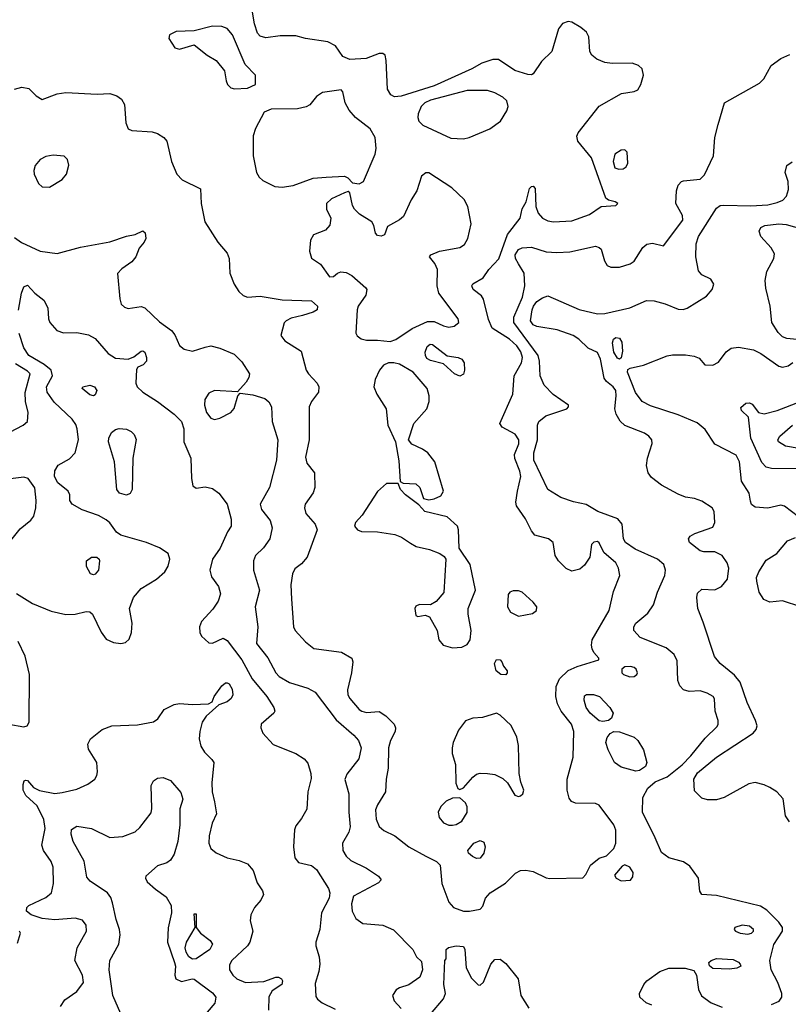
# Model space of a CAD drawing. Extents: x 1173029 to 1307123, y 522559 to 678521.
# Tile 235 of 256: x 1230683 to 1234876, y 592936 to 598308. Entities that reach past the tile are written whole.
import ezdxf

# ---------------------------------------------------------------- set-up
doc = ezdxf.new("R2010")
doc.units = 0

msp = doc.modelspace()

# ---------------------------------------------------------------- linework, layer by layer
at = {"layer": '0CON10XD'}
for points in [[(1230655, 597928), (1230695, 597940), (1230732.7, 597932.7), (1230773.2, 597893.2), (1230805, 597873.3), (1230887.4, 597902.6), (1230935, 597910.5), (1231105, 597901.1), (1231175, 597905.5), (1231213.1, 597893.1), (1231238, 597875), (1231255.7, 597845), (1231262, 597745), (1231275, 597712.5), (1231295, 597703.3), (1231405, 597695.8), (1231435, 597687.1), (1231470, 597665), (1231485.8, 597645), (1231510.8, 597535), (1231540, 597465), (1231570, 597435), (1231670, 597385), (1231673.9, 597305), (1231693.5, 597205), (1231763.4, 597093.4), (1231815.6, 597035), (1231825.5, 597005), (1231830, 596925), (1231853.6, 596865), (1231877.8, 596825), (1231902.6, 596802.6), (1231925, 596793.5), (1231995, 596798.9), (1232115, 596780.4), (1232275, 596774.4), (1232307.1, 596745), (1232305.8, 596725), (1232285, 596712.2), (1232225.5, 596694.5), (1232165, 596680), (1232136.7, 596665), (1232126.1, 596653.9), (1232108, 596585), (1232128.8, 596555), (1232219.1, 596499.1), (1232246.5, 596395), (1232257.8, 596375), (1232305.3, 596325.3), (1232315.5, 596305), (1232313.1, 596275), (1232275, 596224.4), (1232262.2, 596195), (1232262.7, 596015), (1232241.7, 595921.7), (1232248.8, 595888.8), (1232290.6, 595835), (1232293.8, 595755), (1232284.1, 595725.9), (1232240, 595665), (1232236.4, 595645), (1232244.7, 595614.7), (1232295.8, 595555), (1232305.7, 595525), (1232250.8, 595375), (1232220.9, 595339.1), (1232185, 595312), (1232170.6, 595285), (1232161.5, 595225), (1232165.9, 595145.9), (1232176.5, 594995), (1232186.7, 594975), (1232243.1, 594913.1), (1232287.9, 594877.9), (1232437.8, 594857.8), (1232495.7, 594825), (1232500.6, 594805), (1232492.9, 594745), (1232471.3, 594651.3), (1232473.5, 594625), (1232485, 594604.3), (1232534.4, 594545), (1232549.2, 594535), (1232575, 594527.5), (1232645, 594534.3), (1232680.9, 594510.9), (1232725.6, 594465), (1232732.9, 594445), (1232730.6, 594425), (1232705.6, 594375), (1232694.4, 594335), (1232692.9, 594225), (1232682.5, 594165), (1232679.2, 594095), (1232635.5, 594024.5), (1232625, 593996.7), (1232627, 593947), (1232645, 593906.7), (1232670, 593885), (1232730, 593855), (1232806.2, 593795), (1232899.2, 593745), (1232956.2, 593715), (1232976.2, 593695), (1232986.7, 593595), (1233025, 593493.8), (1233050, 593465), (1233105, 593444.5), (1233136.4, 593443.6), (1233195, 593456), (1233209.1, 593470.9), (1233224.3, 593515), (1233249.4, 593545), (1233332.7, 593597.3), (1233388, 593652), (1233415, 593665.7), (1233445, 593667.8), (1233485, 593660), (1233555, 593626.9), (1233575, 593623.3), (1233755, 593626.7), (1233771.2, 593645), (1233796.7, 593695), (1233845, 593733.3), (1233883.6, 593746.4), (1233924.1, 593785.9), (1233936, 593815), (1233934.4, 593885.6), (1233923.8, 593915), (1233845, 594023.1), (1233825, 594031.1), (1233714.4, 594034.4), (1233693.1, 594043.1), (1233681.3, 594061.3), (1233670.5, 594105), (1233669.5, 594165), (1233702.7, 594285), (1233705.3, 594425), (1233693.1, 594465), (1233636.4, 594535), (1233617.9, 594575), (1233607.5, 594615), (1233610.5, 594669.5), (1233628.1, 594711.9), (1233675, 594756.7), (1233725, 594780), (1233842.5, 594815), (1233843.3, 594825), (1233815.5, 594855.5), (1233806.9, 594875), (1233802.5, 594895), (1233806.5, 594925), (1233898.7, 595085), (1233922.2, 595187.8), (1233957.8, 595275), (1233950, 595315), (1233934.4, 595345), (1233870.4, 595400.4), (1233845, 595454), (1233835, 595460.6), (1233815, 595456.9), (1233802, 595445), (1233794, 595375), (1233765, 595332), (1233739.2, 595310.8), (1233695, 595300), (1233664.1, 595314.1), (1233623.3, 595355), (1233604.1, 595384.1), (1233593.3, 595455), (1233567.5, 595475), (1233494, 595495), (1233475, 595520), (1233442.7, 595585), (1233393.1, 595655), (1233390, 595675), (1233398.9, 595735), (1233417.3, 595815), (1233411.6, 595845), (1233384.3, 595914.3), (1233382.7, 595935), (1233405.2, 595994.8), (1233406.7, 596015), (1233386.8, 596046.8), (1233314.7, 596084.7), (1233302.9, 596105), (1233373.2, 596265), (1233380.7, 596365), (1233420.6, 596435), (1233425.9, 596465), (1233416.9, 596495), (1233395, 596528.3), (1233355, 596564.8), (1233261.1, 596625), (1233241.4, 596671.4), (1233214, 596784), (1233201.8, 596801.8), (1233156.2, 596835), (1233148.8, 596855), (1233155, 596866), (1233210.9, 596899.1), (1233241.8, 596945), (1233297.1, 597002.9), (1233343.5, 597136.5), (1233414.2, 597225), (1233424.2, 597275.8), (1233445.8, 597315), (1233465, 597386.2), (1233475, 597398), (1233485, 597398.8), (1233495, 597386.7), (1233498, 597288), (1233512.2, 597252.2), (1233536, 597225), (1233565, 597210.5), (1233595.4, 597205.4), (1233695, 597211.1), (1233790.8, 597245), (1233855, 597289.2), (1233935, 597294.4), (1233946.7, 597305), (1233932.5, 597315), (1233895, 597323.8), (1233881.2, 597335), (1233832, 597472), (1233801.9, 597555), (1233728.1, 597645), (1233723.2, 597673.2), (1233729.3, 597690.7), (1233844.6, 597835.4), (1233965.7, 597904.3), (1234035, 597915.7), (1234054.4, 597925.6), (1234071.4, 597955), (1234087.1, 598005), (1234078.9, 598038.9), (1234058.6, 598058.6), (1234025, 598071.5), (1233915, 598068.1), (1233875, 598074.3), (1233832.2, 598092.2), (1233804.6, 598114.6), (1233793.8, 598133.8), (1233788.8, 598215), (1233775, 598240), (1233745, 598265.5), (1233695, 598293.6), (1233675, 598298.5), (1233645, 598287.8), (1233622, 598258), (1233585.3, 598134.7), (1233529.6, 598080.4), (1233485, 598013.1), (1233475, 598006.7), (1233455, 598008.2), (1233385, 598031.1), (1233295, 598090.8), (1233265, 598091.4), (1233205, 598070), (1233150.6, 598039.4), (1232945, 597946.7), (1232765, 597891.3), (1232727.3, 597887.3), (1232707.7, 597897.7), (1232689.2, 597929.2), (1232683.1, 598085), (1232676.7, 598115), (1232663.9, 598123.9), (1232643.6, 598123.6), (1232574, 598096), (1232485, 598090.3), (1232446.7, 598106.7), (1232405.2, 598165.2), (1232365, 598187.8), (1232242.5, 598205), (1232190.3, 598220.3), (1232105, 598219.1), (1232025, 598208.2), (1231995, 598217.9), (1231980.7, 598235), (1231964.2, 598285), (1231941.2, 598425)], [(1231855, 597931.4), (1231925, 597934.3), (1231970, 597955), (1231970, 598005), (1231913.9, 598063.9), (1231844.4, 598225), (1231815, 598260.6), (1231785, 598270), (1231735, 598273.1), (1231635, 598247.1), (1231537.3, 598242.7), (1231500, 598225), (1231497.5, 598205), (1231530, 598155), (1231555, 598147.5), (1231635, 598170), (1231706.2, 598115), (1231755.5, 598085.5), (1231799.7, 598029.7), (1231808.8, 597975), (1231816.7, 597955), (1231835, 597936.2), (1231855, 597931.4)], [(1234785.3, 592934.7), (1234826.5, 592953.5), (1234840, 592975), (1234840, 592995), (1234819.5, 593055), (1234782, 593125), (1234775.3, 593175), (1234797.7, 593262.3), (1234844.7, 593335.3), (1234844.6, 593355), (1234824.6, 593385), (1234759.1, 593449.2), (1234725, 593471.3), (1234485, 593530), (1234403.8, 593535), (1234393.4, 593553.4), (1234385.6, 593625), (1234339.8, 593689.8), (1234305, 593714.4), (1234225, 593735.5), (1234183.8, 593763.8), (1234150.3, 593845), (1234080, 593985), (1234082, 594065), (1234110, 594115), (1234150.4, 594149.6), (1234215, 594177.3), (1234297.2, 594242.8), (1234345, 594291.5), (1234422.3, 594387.7), (1234487.8, 594452.2), (1234494.4, 594465), (1234493.3, 594485), (1234477.5, 594535), (1234473.6, 594603.6), (1234466.7, 594615), (1234434.3, 594634.3), (1234395, 594645.6), (1234335, 594642.5), (1234305, 594651.2), (1234284.6, 594674.6), (1234273.1, 594703.1), (1234269.4, 594809.4), (1234253.1, 594845), (1234210.2, 594880.2), (1234067.9, 594937.9), (1234034.2, 594975), (1234032.9, 594995), (1234044.2, 595015), (1234110, 595070), (1234140.6, 595115), (1234162.5, 595185), (1234201.9, 595275), (1234205.6, 595305), (1234196.4, 595336.4), (1234162, 595365), (1234040.1, 595420.1), (1233987.9, 595455), (1233977.1, 595475), (1233969.1, 595555), (1233945.8, 595585), (1233836.7, 595625), (1233773.6, 595663.6), (1233705, 595678.1), (1233635, 595701.4), (1233565, 595744), (1233487.1, 595905), (1233487.1, 595945), (1233508.8, 596015), (1233508.1, 596095), (1233515.7, 596115), (1233553.8, 596146.2), (1233667.5, 596185), (1233677.5, 596195), (1233677.5, 596205), (1233592.6, 596262.6), (1233543.7, 596313.7), (1233522.9, 596365), (1233519.6, 596445), (1233511.8, 596475), (1233379.7, 596655), (1233379.7, 596685), (1233426.4, 596793.6), (1233439, 596855), (1233434.7, 596924.7), (1233405, 596975.7), (1233388, 597005), (1233386.6, 597025), (1233405, 597053.6), (1233425, 597062.3), (1233475, 597066.2), (1233555, 597041.8), (1233612.8, 597037.2), (1233685, 597041.5), (1233825, 597071.9), (1233845, 597065.8), (1233855.4, 597055.4), (1233873.1, 596993.1), (1233887.5, 596967.5), (1233908.2, 596958.2), (1233955, 596957.1), (1234013.9, 596976.1), (1234035, 596990.6), (1234082.9, 597065), (1234105, 597083.1), (1234135, 597088.1), (1234195, 597073.3), (1234301.5, 597215), (1234299.2, 597239.2), (1234263.3, 597305), (1234267.1, 597375), (1234275.7, 597404.3), (1234293.8, 597425), (1234305, 597429.2), (1234395, 597437.1), (1234418.8, 597461.2), (1234468.5, 597565), (1234474.6, 597665.4), (1234493.2, 597736.8), (1234528.8, 597855), (1234719.1, 597960.9), (1234742, 597985), (1234782.4, 598057.6), (1234835, 598095.7), (1234885, 598118.1)], [(1232115, 597394.3), (1232175, 597403.5), (1232285, 597442.9), (1232355, 597448.5), (1232455, 597453.3), (1232472.5, 597445), (1232498.3, 597418.3), (1232535, 597412), (1232558.1, 597425), (1232623.2, 597575), (1232627.7, 597605), (1232623.2, 597665), (1232595, 597711.8), (1232515, 597774.5), (1232481.1, 597815), (1232458.6, 597855), (1232446.2, 597915), (1232437.5, 597925), (1232335, 597911.2), (1232301.7, 597888.3), (1232266.8, 597843.2), (1232246.7, 597833.3), (1232199.1, 597820.9), (1232055, 597820), (1232017.1, 597802.9), (1231968.7, 597715), (1231957.1, 597675), (1231956.6, 597565), (1231975.8, 597474.2), (1231989.5, 597449.5), (1232009.8, 597429.8), (1232075, 597398.1), (1232115, 597394.3)], [(1233105, 597657.5), (1233135, 597664.5), (1233247.6, 597712.4), (1233305.6, 597754.4), (1233340.3, 597809.7), (1233347.1, 597835), (1233341.1, 597865), (1233318.6, 597885), (1233275, 597909.2), (1233235, 597920.7), (1233125, 597921.1), (1232925, 597869.6), (1232893.6, 597855), (1232873.8, 597835), (1232856.5, 597795), (1232854.5, 597775), (1232860.6, 597755), (1232883, 597733), (1233035, 597661.8), (1233105, 597657.5)], [(1233952.3, 597492.3), (1233975, 597494), (1233992.5, 597505), (1234000, 597525), (1233997.5, 597585), (1233985, 597597.5), (1233965, 597596.2), (1233930, 597575), (1233920, 597535), (1233930, 597500), (1233952.3, 597492.3)], [(1230845, 597394.6), (1230915, 597435.5), (1230939.2, 597465), (1230950.5, 597515), (1230944.2, 597545), (1230925, 597564), (1230865, 597569.4), (1230825, 597561.4), (1230794.7, 597545.3), (1230767.8, 597512.2), (1230760.5, 597485), (1230762.7, 597465), (1230785, 597414.4), (1230805, 597395.5), (1230845, 597394.6)], [(1234145, 596773.5), (1234205, 596758.5), (1234275, 596728.2), (1234302.9, 596727.1), (1234325, 596733.8), (1234430.2, 596799.8), (1234460.8, 596835), (1234470, 596865), (1234453, 596893), (1234405, 596915.7), (1234386.9, 596936.9), (1234372.4, 597015), (1234374, 597085), (1234386.1, 597125), (1234485, 597280), (1234505, 597293.5), (1234523.9, 597296.1), (1234672, 597292), (1234765, 597298.6), (1234815, 597310), (1234846, 597324), (1234866.9, 597345), (1234877.9, 597382.1), (1234875.3, 597425), (1234859.4, 597475), (1234868.1, 597511.9), (1234896.9, 597533.1)], [(1232705, 596552.9), (1232735, 596563.1), (1232825, 596622.8), (1232908.2, 596661.8), (1232945, 596661.8), (1232995, 596638.2), (1233025, 596631.1), (1233054, 596636), (1233078.6, 596655), (1233075.7, 596675), (1232969.4, 596815), (1232960.5, 596855), (1232963.1, 596945), (1232948.1, 596978.1), (1232918.8, 597015), (1232926.2, 597025), (1232974, 597045), (1233085, 597064.4), (1233109.5, 597080.5), (1233127.1, 597115), (1233146.9, 597195), (1233128.3, 597288.3), (1233107.5, 597327.5), (1233040, 597390), (1232915, 597472.5), (1232898.3, 597471.7), (1232875.9, 597454.1), (1232850, 597375), (1232818.4, 597325), (1232776.7, 597235), (1232755, 597215.6), (1232690.5, 597179.5), (1232672.5, 597135), (1232655, 597126.7), (1232635, 597131.2), (1232625, 597142.5), (1232615.8, 597185.8), (1232603.8, 597205), (1232537, 597247), (1232509.5, 597275), (1232499.1, 597295), (1232483.3, 597363.3), (1232475, 597370), (1232455, 597363.8), (1232385, 597330), (1232357.5, 597305), (1232357.1, 597275), (1232381.4, 597225), (1232375, 597186.7), (1232351.2, 597158.8), (1232286.2, 597135), (1232268.9, 597105), (1232264.6, 597044.6), (1232275, 597006.2), (1232324.4, 596974.4), (1232374.1, 596904.1), (1232395, 596906.7), (1232416.7, 596925), (1232435, 596931.4), (1232465, 596927.8), (1232495, 596911.4), (1232571.2, 596845), (1232576.2, 596835), (1232572, 596805), (1232530, 596745), (1232523.8, 596725), (1232517, 596597), (1232523.6, 596583.6), (1232546.1, 596566.1), (1232575, 596560), (1232635, 596560), (1232705, 596552.9)], [(1230692.9, 597092.9), (1230795, 597044.2), (1230887.3, 597032.7), (1231015, 597067.5), (1231175, 597095.5), (1231265, 597126.5), (1231313.4, 597136.6), (1231355, 597156.7), (1231368, 597145), (1231370.8, 597115), (1231362.5, 597095), (1231335, 597061.2), (1231315.9, 597014.1), (1231295, 596986.5), (1231240.8, 596949.2), (1231217.3, 596922.7), (1231228.6, 596785), (1231237.5, 596755), (1231255, 596739.4), (1231275, 596731.8), (1231345, 596743.1), (1231365, 596735.7), (1231445, 596660), (1231511.7, 596611.7), (1231529.3, 596589.3), (1231555, 596531.2), (1231580.3, 596510.3), (1231625, 596499.2), (1231695, 596521.9), (1231725, 596527.8), (1231775, 596516.5), (1231852.4, 596482.4), (1231895, 596442), (1231936, 596375), (1231933.8, 596355), (1231918.8, 596331.2), (1231871.7, 596278.3), (1231745.8, 596284.2), (1231715, 596270), (1231694, 596236), (1231691.1, 596205), (1231701.8, 596165), (1231725, 596133.1), (1231745, 596126.9), (1231775, 596133.3), (1231835.8, 596165), (1231853.4, 596186.6), (1231873.3, 596256.7), (1231885, 596270), (1231955, 596262), (1232020.8, 596240.8), (1232042.3, 596222.3), (1232056.2, 596195), (1232060, 596115), (1232091.9, 596015), (1232084.5, 595905), (1232045.6, 595755), (1231994.3, 595665), (1232003.1, 595635), (1232048.8, 595575), (1232061.2, 595535), (1232048.5, 595475), (1232014, 595426), (1231970, 595385), (1231958.6, 595355), (1231959.2, 595305), (1231991.5, 595195), (1231967.8, 595105), (1231982.4, 594995), (1231975.5, 594905), (1232036.8, 594826.8), (1232081.2, 594745), (1232099.5, 594725), (1232155, 594692.2), (1232255, 594661.5), (1232295, 594640), (1232409, 594489), (1232505.5, 594405), (1232531.5, 594375), (1232545.4, 594335), (1232533.5, 594275), (1232467.4, 594192.6), (1232457, 594163), (1232478.5, 594085), (1232478.7, 593985), (1232486.3, 593905), (1232479.3, 593875), (1232444.5, 593815), (1232445.5, 593775), (1232464, 593744), (1232490.2, 593720.2), (1232575, 593678.5), (1232640.8, 593635), (1232654.2, 593615), (1232641.1, 593598.9), (1232505, 593526), (1232493.3, 593485), (1232496.4, 593445), (1232517.5, 593405), (1232555, 593376.4), (1232665, 593368.2), (1232723, 593343), (1232827.5, 593235), (1232847.5, 593195), (1232875, 593170), (1232880, 593125), (1232866.7, 593085), (1232806.8, 593043.2), (1232755, 593027.1), (1232736.2, 593015), (1232717.1, 592985), (1232725.6, 592955.6), (1232765, 592914)], [(1234923.2, 596563.2), (1234867.9, 596567.9), (1234845, 596577.1), (1234821.5, 596601.5), (1234785.4, 596655.4), (1234777.8, 596745), (1234752.8, 596842.8), (1234749.5, 596885), (1234758.2, 596935), (1234796.4, 597005), (1234800.2, 597030.2), (1234782.6, 597062.6), (1234726.2, 597125), (1234716.7, 597155), (1234726.1, 597173.9), (1234747.5, 597185), (1234825, 597194.5), (1234865, 597189.6), (1234955, 597165.3)], [(1230655, 597119.2), (1230692.9, 597092.9)], [(1230677.1, 596722.9), (1230693.1, 596815), (1230705, 596850), (1230725, 596860), (1230765, 596816), (1230815, 596777.1), (1230837.3, 596735), (1230840.4, 596675), (1230846.9, 596655), (1230885, 596612.7), (1230921.3, 596598.7), (1230995, 596600.5), (1231058.2, 596588.2), (1231095, 596568.1), (1231165, 596486.9), (1231205, 596460.8), (1231275, 596456), (1231305, 596468.8), (1231345, 596500), (1231355, 596501.2), (1231365, 596493.8), (1231375.6, 596465), (1231374, 596445), (1231356.7, 596425), (1231328.3, 596411.7), (1231320.8, 596399.2), (1231317.5, 596325), (1231324.2, 596305), (1231354.3, 596275), (1231434.4, 596225), (1231525, 596156.5), (1231566.5, 596115), (1231578.2, 596075), (1231579.4, 596005), (1231617.5, 595915), (1231620, 595805), (1231627.5, 595765), (1231645, 595752.5), (1231695, 595760), (1231735, 595750), (1231768.6, 595725), (1231815.5, 595665), (1231836.9, 595583.1), (1231837.1, 595545), (1231816.2, 595513.8), (1231776.1, 595423.9), (1231735.5, 595365), (1231721.1, 595305), (1231729.1, 595269.1), (1231767.5, 595215), (1231779.2, 595175), (1231765, 595135.8), (1231737.4, 595092.6), (1231675, 595024), (1231664.5, 594995), (1231665.6, 594965), (1231675.5, 594945.5), (1231715, 594908.8), (1231735, 594906.2), (1231793.6, 594933.6), (1231815, 594921.2), (1231894.7, 594815), (1231951.4, 594711.4), (1232031.1, 594615), (1232070, 594555), (1232074.2, 594535), (1232069.2, 594525), (1232001.1, 594465), (1231998.1, 594445), (1232009.2, 594415), (1232065, 594353.1), (1232190, 594305), (1232235.8, 594275), (1232255, 594251.2), (1232272.2, 594195), (1232272.6, 594167.4), (1232254.4, 594095), (1232249.1, 594000.9), (1232219.8, 593950.2), (1232189.8, 593910.2), (1232182, 593888), (1232176.2, 593795), (1232184.5, 593735), (1232205, 593710), (1232275, 593692.7), (1232302.6, 593672.6), (1232367.7, 593567.7), (1232375.8, 593545), (1232371.2, 593515), (1232330, 593435), (1232320.6, 593345), (1232299.4, 593275), (1232299.4, 593255), (1232317.7, 593195), (1232320, 593155), (1232315.3, 593114.7), (1232295, 593050), (1232299.3, 592979.3), (1232307.5, 592965), (1232333.7, 592943.7), (1232405, 592910)], [(1234882.6, 593932.6), (1234860.8, 593965), (1234847.4, 594057.4), (1234812.9, 594095), (1234775, 594119.5), (1234745, 594133.5), (1234695, 594145.5), (1234660.6, 594139.4), (1234525.4, 594064.6), (1234485, 594051.5), (1234435, 594051.5), (1234405, 594060.6), (1234365, 594101.2), (1234361.3, 594165), (1234380.3, 594199.7), (1234485, 594285.4), (1234684.3, 594415), (1234700, 594435), (1234705.5, 594455), (1234697.5, 594485), (1234652, 594582), (1234614.2, 594694.2), (1234582.5, 594732.5), (1234504.5, 594795), (1234474.1, 594834.1), (1234410.8, 595020.8), (1234382.5, 595095), (1234376.9, 595155), (1234380.2, 595179.8), (1234405, 595201.9), (1234475, 595198.2), (1234511.9, 595215), (1234543.6, 595256.3), (1234551.2, 595315), (1234543.1, 595345), (1234514.5, 595384.5), (1234475, 595404.4), (1234415, 595404.2), (1234395, 595410), (1234338, 595455), (1234331.2, 595475), (1234340.6, 595489.4), (1234365.7, 595504.3), (1234465, 595540), (1234475.8, 595564.2), (1234472.5, 595625), (1234461.2, 595645), (1234405, 595681.4), (1234365, 595696), (1234315, 595703.8), (1234275, 595720), (1234185, 595769.2), (1234130.7, 595810.7), (1234111.4, 595835), (1234102.5, 595875), (1234108.6, 595915), (1234134.2, 595995), (1234132.5, 596015), (1234116, 596035), (1234091.4, 596051.4), (1233985, 596094.3), (1233958.1, 596118.1), (1233936.4, 596156.3), (1233929.4, 596185), (1233937.2, 596255), (1233934.6, 596285), (1233921.5, 596305), (1233884.1, 596334.1), (1233872.1, 596352.1), (1233852.3, 596455), (1233835, 596492.5), (1233785, 596515.7), (1233734.3, 596565), (1233702, 596585), (1233615.7, 596615.7), (1233505, 596634.1), (1233485, 596643.2), (1233470.6, 596665), (1233479.3, 596725), (1233485.5, 596745), (1233505, 596770), (1233535, 596790.6), (1233565, 596800.6), (1233735, 596726.9), (1233835, 596702.4), (1233875, 596705.3), (1234011.2, 596735), (1234102.5, 596775), (1234145, 596773.5)], [(1230665, 595176.9), (1230753.1, 595123.1), (1230855, 595081.9), (1230935, 595062.9), (1230985.9, 595064.1), (1231045, 595080), (1231065, 595078), (1231080, 595065), (1231126.7, 594966.7), (1231155, 594928.9), (1231195, 594910.6), (1231235, 594904), (1231259.7, 594910.3), (1231280.9, 594929.1), (1231293.5, 594965), (1231297.3, 595015), (1231281.3, 595095), (1231304.7, 595155), (1231345, 595204), (1231430, 595255), (1231474.3, 595295), (1231493.7, 595326.3), (1231503.1, 595365), (1231492.5, 595395), (1231446.6, 595426.6), (1231375, 595456), (1231235.2, 595495.2), (1231211.4, 595511.4), (1231175, 595562.2), (1231155, 595580), (1231112.8, 595602.8), (1231024.7, 595634.7), (1230970, 595665), (1230956.7, 595685), (1230956.2, 595715), (1230946.7, 595735), (1230891.9, 595781.9), (1230873.3, 595815), (1230875, 595846.2), (1230892.7, 595877.3), (1230955, 595911.9), (1230985.6, 595945), (1231004.5, 596015), (1230996.4, 596075), (1230988.7, 596098.7), (1230968.6, 596128.6), (1230870.7, 596220.7), (1230832.8, 596275), (1230830, 596305), (1230862.5, 596365), (1230855.3, 596395), (1230816.9, 596426.9), (1230733.8, 596475), (1230705, 596516.9), (1230681, 596595)], [(1233955, 596456.2), (1233945, 596462), (1233925, 596493.8), (1233917.3, 596545), (1233923.3, 596565), (1233935, 596574.2), (1233955, 596570.8), (1233968.6, 596548.6), (1233971.3, 596498.7), (1233965, 596462.5), (1233955, 596456.2)], [(1233085, 596364), (1233055, 596376.7), (1232995, 596430), (1232925, 596447.7), (1232905, 596460), (1232896.2, 596475), (1232894.6, 596494.6), (1232905.6, 596525), (1232922.2, 596537.8), (1232935, 596536.5), (1233014.3, 596474.3), (1233075.6, 596465.6), (1233095, 596456.2), (1233107.1, 596435), (1233110, 596395), (1233105, 596373.3), (1233085, 596364)], [(1234932.5, 595595), (1234855, 595653.8), (1234835, 595660), (1234765, 595642.5), (1234695, 595649.2), (1234675, 595663.8), (1234670.3, 595680.3), (1234662.5, 595725), (1234620.5, 595790.5), (1234610.4, 595895), (1234591.5, 595931.5), (1234475, 595992.5), (1234422.8, 596072.8), (1234379.4, 596109.4), (1234275, 596152.4), (1234125, 596202.1), (1234078.6, 596225), (1234043.3, 596273.3), (1233998.9, 596385), (1234001.3, 596398.7), (1234012.6, 596407.4), (1234086, 596424), (1234215, 596474), (1234245, 596480), (1234315, 596480), (1234362.7, 596472.7), (1234390.5, 596460.5), (1234420, 596425), (1234465, 596422.5), (1234495, 596439.2), (1234536.7, 596495), (1234565, 596515.5), (1234605, 596522.1), (1234686.9, 596506.9), (1234726.7, 596486.7), (1234825, 596418.1), (1234845, 596411.9), (1234875, 596420), (1234901.7, 596438.3)], [(1230595, 596039.6), (1230702, 596095), (1230726, 596115), (1230729.4, 596165), (1230714.3, 596225), (1230713.2, 596273.2), (1230740, 596375), (1230725, 596390.3), (1230659.5, 596429.5)], [(1232915, 595689.1), (1232945, 595694.5), (1232980.2, 595709.8), (1232995.6, 595735), (1232948.1, 595895), (1232910, 595945), (1232881.2, 595965), (1232821.7, 595991.7), (1232803.3, 596015), (1232832.9, 596105), (1232904.4, 596185), (1232916.5, 596225), (1232916.5, 596255), (1232905.6, 596295), (1232829.5, 596385), (1232755, 596428.5), (1232725, 596436.5), (1232694.5, 596435.5), (1232667.6, 596422.4), (1232645.8, 596395), (1232622.5, 596345), (1232614.5, 596305), (1232630.8, 596265), (1232683.1, 596185), (1232691.2, 596095), (1232734, 596005), (1232751.7, 595901.7), (1232758.3, 595788.3), (1232775, 595780), (1232843.8, 595775), (1232865.5, 595755), (1232885.6, 595695.6), (1232915, 595689.1)], [(1231085, 596256), (1231065, 596260.8), (1231023.3, 596295), (1231027.5, 596305), (1231065, 596314.2), (1231092, 596305), (1231104.2, 596285), (1231095, 596261.2), (1231085, 596256)], [(1235035, 595856.9), (1234785, 595859.1), (1234755, 595866.2), (1234732.6, 595892.6), (1234671.2, 596025), (1234658.8, 596138.8), (1234620, 596175), (1234617, 596193), (1234644.1, 596215.9), (1234665, 596217.5), (1234679.5, 596209.5), (1234714.3, 596164.3), (1234745, 596157.8), (1234816, 596175), (1234943.3, 596225)], [(1231265, 595714.6), (1231227.5, 595725), (1231212.2, 595745), (1231200.6, 595895), (1231167.8, 596005), (1231168.9, 596025), (1231184.2, 596055), (1231205, 596072.9), (1231225, 596077.8), (1231265, 596073.5), (1231291.5, 596061.5), (1231308.2, 596045), (1231317.9, 596017.9), (1231301.2, 595915), (1231295.8, 595745), (1231286.2, 595723.8), (1231265, 595714.6)], [(1234935, 595968.9), (1234861.7, 595981.7), (1234823.1, 596005), (1234819.4, 596015), (1234829.4, 596035), (1234898.9, 596095)], [(1230634, 595466), (1230685, 595530.6), (1230743.3, 595576.7), (1230760.2, 595599.8), (1230771.3, 595645), (1230773.4, 595685), (1230765, 595754.2), (1230728.9, 595805), (1230705, 595812.9), (1230633.7, 595803.7)], [(1233045, 594881.1), (1233095, 594884.4), (1233125, 594899.2), (1233141.4, 594925), (1233145.6, 594975), (1233129.4, 595065), (1233129.4, 595095), (1233170, 595195), (1233140, 595335), (1233080, 595425), (1233076.9, 595525), (1233070.6, 595545), (1233016, 595596), (1232894, 595625), (1232861.4, 595661.4), (1232788.1, 595715), (1232761.2, 595745), (1232747.5, 595777.5), (1232685, 595777.5), (1232635, 595733.8), (1232551.9, 595605), (1232515.8, 595565), (1232510, 595545), (1232525.5, 595525.5), (1232547.5, 595515), (1232635, 595513.9), (1232729.8, 595499.8), (1232765.5, 595485.5), (1232815, 595451.4), (1232846.1, 595433.9), (1232917.9, 595417.9), (1232975.9, 595395.9), (1232999.3, 595379.3), (1233007.5, 595365), (1232997, 595183), (1232955.5, 595134.5), (1232925, 595115.8), (1232865, 595118), (1232845, 595108.8), (1232839.2, 595095), (1232845, 595057.5), (1232855, 595051.2), (1232895, 595060), (1232919.5, 595049.5), (1232960, 594975), (1232969.2, 594925), (1232993.8, 594895), (1233045, 594881.1)], [(1234945, 595105.6), (1234845, 595137.5), (1234775, 595130), (1234742.9, 595145), (1234717.8, 595185), (1234704.5, 595245), (1234703.5, 595265), (1234715.6, 595295), (1234755, 595358.6), (1234813.3, 595395), (1234871.2, 595465), (1234915, 595482.5)], [(1231085, 595280), (1231070, 595285), (1231048, 595325), (1231048, 595355), (1231075, 595376.5), (1231103.3, 595375), (1231116.2, 595365), (1231118.8, 595355), (1231113.8, 595305), (1231095, 595283.8), (1231085, 595280)], [(1233405, 595054.4), (1233481.3, 595068.7), (1233502, 595085), (1233504, 595105), (1233485, 595130), (1233425, 595184), (1233405, 595192.5), (1233375, 595192.5), (1233356.7, 595185), (1233347.7, 595172.3), (1233344.4, 595105), (1233361.4, 595075), (1233405, 595054.4)], [(1230624.3, 594464.3), (1230705, 594450.8), (1230724.1, 594455.9), (1230734, 594475), (1230736.5, 594735), (1230713.8, 594835), (1230675.4, 594915)], [(1233335, 594733.8), (1233307.5, 594735), (1233282, 594755), (1233272.9, 594795), (1233285, 594818), (1233305, 594816.2), (1233313.3, 594805), (1233321.7, 594781.7), (1233342.5, 594755), (1233343.3, 594745), (1233335, 594733.8)], [(1234012.3, 594722.3), (1234035, 594724), (1234050, 594735), (1234053.3, 594745), (1234046.7, 594765), (1234035, 594773.3), (1234015, 594780), (1233985, 594777.5), (1233967.5, 594765), (1233967.5, 594745), (1233977.5, 594735), (1234012.3, 594722.3)], [(1230905.8, 592925), (1230929.4, 592960.6), (1230995, 593005.6), (1231031.8, 593055), (1231025.4, 593095), (1230984.2, 593175), (1230996.9, 593245), (1231047.1, 593335), (1231045, 593367.5), (1231025.6, 593395.6), (1230985.6, 593405.6), (1230875, 593397.6), (1230805.3, 593404.7), (1230746, 593425), (1230720.8, 593445), (1230722.9, 593465), (1230732.5, 593475), (1230825, 593519.4), (1230857.5, 593545), (1230866.9, 593595), (1230865.6, 593684.4), (1230854.4, 593715), (1230813.1, 593775), (1230803.3, 593805), (1230821.7, 593895), (1230814.7, 593944.7), (1230779.1, 594019.1), (1230715.9, 594075.9), (1230702, 594105), (1230701.2, 594135), (1230707.5, 594155), (1230715, 594160), (1230725, 594156.7), (1230759.2, 594119.2), (1230791.9, 594101.9), (1230875, 594086.5), (1230915, 594091.2), (1230995, 594110), (1231055, 594138.1), (1231092.5, 594165), (1231104.3, 594185), (1231106.9, 594205), (1231103.1, 594255), (1231058.3, 594328.3), (1231054.5, 594355), (1231070, 594385), (1231132.5, 594435), (1231185, 594456.3), (1231325, 594461.3), (1231412.9, 594477.1), (1231437.1, 594492.9), (1231472, 594545), (1231525, 594571.5), (1231555, 594577.5), (1231625, 594572.1), (1231714, 594576), (1231733, 594587), (1231743.8, 594615), (1231785, 594674), (1231805, 594690), (1231815, 594690), (1231825.8, 594685), (1231841.9, 594655), (1231845.6, 594625), (1231837.5, 594605), (1231815, 594586.2), (1231770, 594570), (1231700.9, 594509.1), (1231678.2, 594475), (1231665.4, 594425), (1231661.5, 594385), (1231670.5, 594345), (1231691.3, 594311.3), (1231732, 594272), (1231741.4, 594255), (1231730.9, 594145), (1231732.9, 594095), (1231745, 594040), (1231757.1, 593975), (1231733.3, 593925), (1231716.5, 593855), (1231714.4, 593815), (1231725, 593786.7), (1231755, 593762), (1231815, 593735.8), (1231881.2, 593721.2), (1231925, 593703.3), (1231957, 593667), (1231978.3, 593598.3), (1232008, 593555), (1232014, 593535), (1231999.2, 593505), (1231964.3, 593465), (1231944, 593425), (1231941.2, 593391.2), (1231955.8, 593335), (1231938.1, 593275), (1231925.3, 593254.7), (1231840.5, 593175), (1231828, 593152), (1231827.8, 593125), (1231845, 593096), (1231868, 593075), (1231915, 593054.4), (1232015, 593060), (1232080, 593085), (1232095, 593084.4), (1232110.8, 593075), (1232116.9, 593065), (1232112.5, 593045), (1232060.3, 593009.7), (1232042.1, 592977.9), (1232040.6, 592905)], [(1233865, 594479.2), (1233845, 594483.1), (1233794.4, 594525), (1233774.3, 594555), (1233762.9, 594595), (1233765, 594618.8), (1233775, 594625.7), (1233813.2, 594626.8), (1233846.7, 594615), (1233901.9, 594555), (1233920, 594525), (1233912.3, 594497.7), (1233895, 594483.8), (1233865, 594479.2)], [(1233405, 594070.8), (1233415, 594074), (1233428.8, 594085), (1233434, 594105), (1233417.3, 594147.3), (1233408.1, 594195), (1233405, 594347.5), (1233395, 594393.8), (1233365, 594458), (1233303.9, 594513.9), (1233285, 594523.8), (1233208.3, 594501.7), (1233155, 594497.1), (1233115, 594482.5), (1233077.8, 594432.2), (1233048.6, 594365), (1233041.9, 594335), (1233042.9, 594305), (1233060, 594245), (1233062.3, 594142.3), (1233073.9, 594113.9), (1233085, 594107.5), (1233105, 594116.7), (1233154.5, 594175.5), (1233175, 594191.4), (1233195, 594197.8), (1233235.6, 594195.6), (1233275, 594190), (1233318.7, 594168.7), (1233344.5, 594144.5), (1233385, 594078), (1233405, 594070.8)], [(1234045, 594208.6), (1233965, 594229.5), (1233928.6, 594255), (1233892.9, 594325), (1233880.8, 594365), (1233887.3, 594392.7), (1233905, 594413.8), (1233925, 594423.8), (1233955, 594422.5), (1234034.5, 594394.5), (1234055, 594376), (1234085.6, 594325), (1234104.2, 594255), (1234096.9, 594233.1), (1234065, 594212.5), (1234045, 594208.6)], [(1231234.4, 592885), (1231190.8, 592985), (1231170.4, 593125), (1231175.4, 593175), (1231223.3, 593265), (1231230.9, 593315), (1231228.5, 593345), (1231209.7, 593399.7), (1231189.8, 593489.8), (1231179.7, 593519.7), (1231162.2, 593545), (1231068.3, 593608.3), (1231049.5, 593629.5), (1231035, 593716.7), (1230974.3, 593825), (1230963.8, 593865), (1230965, 593890), (1230995, 593907.5), (1231075, 593895.7), (1231175, 593847.1), (1231245, 593852.2), (1231313.2, 593876.8), (1231339.1, 593900.9), (1231399.5, 593980.5), (1231403.8, 594005), (1231400.7, 594129.3), (1231412.5, 594155), (1231435, 594170), (1231465, 594173.8), (1231505, 594156.7), (1231562.3, 594092.3), (1231573.8, 594055), (1231556.4, 594003.6), (1231557.5, 593915), (1231545.6, 593825), (1231526, 593755), (1231505, 593723.3), (1231485, 593708.8), (1231435, 593692), (1231371.2, 593635), (1231368.8, 593625), (1231378, 593605), (1231423.8, 593565)], [(1233045, 593914.2), (1233065, 593918), (1233095, 593936), (1233125, 593982.5), (1233124.4, 594014.4), (1233115.4, 594035.4), (1233085, 594062.5), (1233045, 594061.2), (1233010, 594045), (1232980, 594015), (1232966, 593985), (1232972, 593955), (1232995, 593926.2), (1233024.4, 593914.4), (1233045, 593914.2)], [(1233175, 593732.5), (1233153, 593743), (1233131.2, 593761.2), (1233128, 593775), (1233161.4, 593815), (1233195, 593830), (1233215, 593820), (1233221.8, 593795), (1233215, 593760.8), (1233195, 593734.3), (1233175, 593732.5)], [(1233965, 593610), (1234015, 593614), (1234028.8, 593631.2), (1234030, 593655), (1234012.5, 593685), (1233985, 593697.5), (1233970.7, 593689.3), (1233928.3, 593641.7), (1233937.5, 593625), (1233965, 593610)], [(1231423.8, 593565), (1231483, 593523), (1231509.1, 593475), (1231510.8, 593435), (1231493.3, 593353.3), (1231489.1, 593275), (1231527.8, 593165), (1231532.2, 593145), (1231528.6, 593095), (1231534.3, 593075), (1231565, 593060), (1231624.1, 593075.9), (1231635, 593074), (1231735, 592999.1), (1231753.5, 592975), (1231747, 592943), (1231706.6, 592893.4)], [(1231625, 593182), (1231605.5, 593195.5), (1231590.8, 593220.8), (1231586.4, 593245), (1231593.8, 593275), (1231640, 593355), (1231635, 593430), (1231645, 593430), (1231646.2, 593425), (1231646.7, 593355), (1231670, 593325), (1231721.9, 593285), (1231735.4, 593265), (1231720, 593235), (1231645, 593184.3), (1231625, 593182)], [(1234655, 593318.5), (1234675, 593324.4), (1234685.6, 593335), (1234685.6, 593345), (1234665, 593362.2), (1234625, 593367.8), (1234583.8, 593355), (1234581.2, 593345), (1234588.8, 593335), (1234613.8, 593325), (1234655, 593318.5)], [(1230670.5, 593269.5), (1230688, 593325), (1230682, 593335)], [(1232925, 592882.9), (1232995, 592966.2), (1233005.6, 592995), (1232996.2, 593045), (1233002.5, 593175), (1233010, 593185), (1233010, 593235), (1233023, 593247), (1233065, 593256.2), (1233105, 593252.5), (1233111.2, 593235), (1233118, 593135), (1233148.6, 593078.6), (1233185, 593042.5), (1233195, 593040), (1233213.1, 593056.9), (1233253.1, 593155), (1233275, 593181.1), (1233305, 593182.2), (1233335, 593159.4), (1233403.3, 593075), (1233416.7, 592985), (1233460.9, 592915)], [(1234555, 593128), (1234465, 593132), (1234446.4, 593146.4), (1234442.5, 593165), (1234455, 593176), (1234485, 593185.6), (1234575, 593180), (1234605, 593166), (1234613.3, 593155), (1234616.7, 593145), (1234595, 593132.9), (1234555, 593128)], [(1234131.1, 592931.1), (1234100, 592945), (1234065.6, 592975), (1234064.4, 592995), (1234087.8, 593045), (1234104.4, 593065), (1234175.6, 593114.4), (1234225, 593133.4), (1234313.9, 593133.9), (1234360.6, 593120.6), (1234375.5, 593095.5), (1234387, 593017), (1234403, 592983), (1234454.7, 592944.7), (1234515, 592921.5)]]:
    msp.add_lwpolyline(points, dxfattribs=at)

doc.saveas('drawing.dxf')
